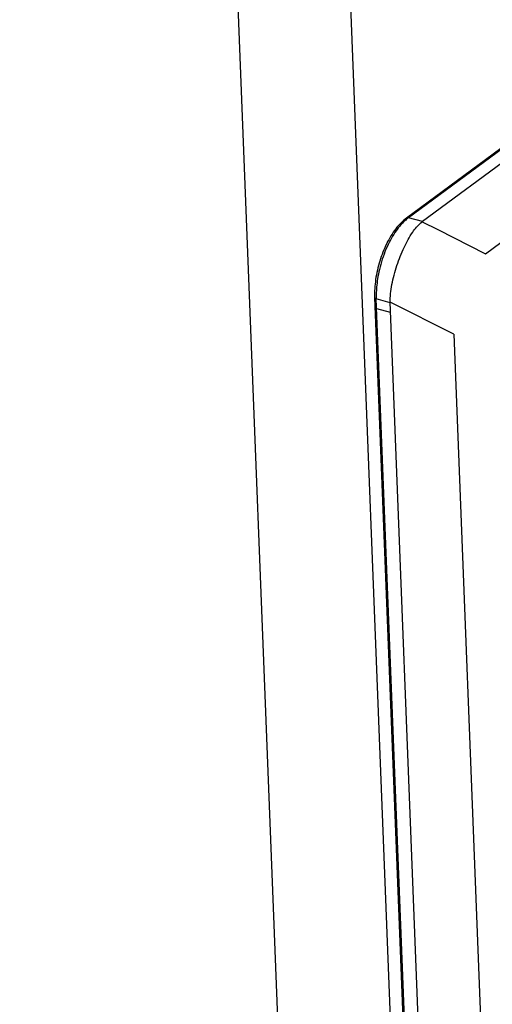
# Model space of a CAD drawing. Header units: inches. Extents: x -4 to 262, y 56 to 231.
# Tile 37 of 162: x 102.71 to 103.84, y 94.48 to 96.84. Entities that reach past the tile are written whole.
import ezdxf

# ---------------------------------------------------------------- set-up
doc = ezdxf.new("R2010")
doc.units = ezdxf.units.IN
doc.header["$LTSCALE"] = 1.2
doc.header["$MEASUREMENT"] = 0
doc.layers.get('0').update_dxf_attribs({"linetype": 'CONTINUOUS'})
doc.layers.add('7_ALL_FEATURES', color=7, linetype='CONTINUOUS')

msp = doc.modelspace()

# ---------------------------------------------------------------- linework, layer by layer
at = {"color": 7, "linetype": 'Continuous'}
for p, q in [((109.4740844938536, 100.6758562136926), (103.6325949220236, 96.3655304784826)), ((109.4790370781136, 100.6765806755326), (103.6375475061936, 96.36625494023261)), ((109.5123859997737, 100.6675356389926), (103.6708964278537, 96.35720990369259)), ((103.8217984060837, 96.28016485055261), (109.5614515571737, 100.5153473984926)), ((103.6708964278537, 96.35720990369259), (103.6375475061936, 96.36625494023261)), ((103.6699818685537, 96.3565350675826), (103.7072791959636, 96.3377727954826)), ((103.7072791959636, 96.3377727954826), (103.8217984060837, 96.28016485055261)), ((103.5563790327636, 96.1751218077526), (104.2988496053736, 77.1802472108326)), ((103.5602855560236, 96.1751364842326), (103.5603876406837, 96.17189430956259)), ((104.3028582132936, 77.1770197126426), (103.5603876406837, 96.17189430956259)), ((103.5937314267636, 96.1628506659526), (103.5603876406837, 96.17189430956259)), ((103.5946516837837, 96.1394374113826), (103.5613027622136, 96.14848244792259)), ((104.3362071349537, 77.1679746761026), (103.5936785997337, 96.1643321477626)), ((103.7454951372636, 96.08796193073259), (103.5936785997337, 96.1643321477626)), ((103.7454951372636, 96.08796193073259), (104.4805855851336, 77.2818955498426))]:
    msp.add_line(p, q, dxfattribs=at)
for points, start_tangent, end_tangent in [([(103.6325949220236, 96.3655304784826), (103.6069819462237, 96.3398007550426)], (-0.7241907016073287, -0.5343667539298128), (-0.5500021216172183, -0.7123887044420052)), ([(103.6375475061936, 96.36625494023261), (103.6283231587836, 96.3585780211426), (103.6183804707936, 96.3482823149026)], (-0.7241907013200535, -0.5343667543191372), (-0.591604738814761, -0.6782358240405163)), ([(103.6375475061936, 96.36625494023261), (103.6338831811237, 96.3662079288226), (103.6326048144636, 96.3655172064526)], (-0.8686179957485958, 0.235590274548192), (-0.7216060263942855, -0.5378519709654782)), ([(103.6564170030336, 96.34350896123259), (103.6708912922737, 96.35721129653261)], (0.5855759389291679, 0.6834477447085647), (0.7241907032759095, 0.5343667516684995)), ([(103.6069819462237, 96.3398007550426), (103.5851199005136, 96.3043735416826), (103.5686072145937, 96.2626465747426), (103.5587259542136, 96.21828705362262)], (-0.5500021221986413, -0.7123887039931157), (-0.1250915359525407, -0.8912643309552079)), ([(103.6183804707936, 96.3482823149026), (103.6077739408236, 96.33476076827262), (103.5967736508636, 96.31747292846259)], (-0.5916047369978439, -0.6782358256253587), (-0.4470006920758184, -0.781146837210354)), ([(103.6473978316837, 96.3317195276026), (103.6564170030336, 96.34350896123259)], (0.5129121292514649, 0.7395411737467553), (0.5855759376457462, 0.6834477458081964)), ([(103.5967736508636, 96.31747292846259), (103.5860644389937, 96.29648133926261), (103.5766126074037, 96.2728588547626), (103.5692126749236, 96.24839499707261), (103.5642621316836, 96.22540031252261)], (-0.4470006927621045, -0.7811468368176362), (-0.1542989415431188, -0.8866745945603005)), ([(103.5937314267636, 96.1628506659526), (103.5975847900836, 96.2061440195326), (103.6095463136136, 96.2517870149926), (103.6267980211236, 96.2952615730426), (103.6473978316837, 96.3317195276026)], (-0.03515230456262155, 0.8993132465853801), (0.5129121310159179, 0.739541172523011)), ([(103.5587259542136, 96.21828705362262), (103.5563790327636, 96.1751218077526)], (-0.1250915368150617, -0.8912643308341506), (0.03515230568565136, -0.8993132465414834)), ([(103.5642621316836, 96.22540031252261), (103.5614733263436, 96.20504275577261), (103.5603228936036, 96.1872952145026), (103.5602855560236, 96.1751364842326)], (-0.1542989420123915, -0.8866745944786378), (0.02155433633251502, -0.8997418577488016)), ([(103.5573310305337, 96.17337806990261), (103.5563932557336, 96.17512315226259)], (-0.6401074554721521, 0.6326629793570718), (-0.08469751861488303, 0.8960057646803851)), ([(103.5603876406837, 96.17189430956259), (103.5573310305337, 96.17337806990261)], (-0.8686179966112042, 0.2355902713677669), (-0.6401074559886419, 0.6326629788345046)), ([(103.5613027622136, 96.14848244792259), (103.5582461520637, 96.14996620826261), (103.5573083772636, 96.15171129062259)], (-0.8686179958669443, 0.2355902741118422), (-0.08469753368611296, 0.8960057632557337))]:
    msp.add_spline(points, degree=3, dxfattribs=dict(at, start_tangent=start_tangent, end_tangent=end_tangent))
at = {"layer": '7_ALL_FEATURES', "color": 7, "linetype": 'Continuous'}
for p, q in [((104.2769594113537, 76.97893634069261), (102.9749574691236, 110.2884903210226)), ((104.0094995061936, 76.93539559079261), (102.7074975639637, 110.2449495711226))]:
    msp.add_line(p, q, dxfattribs=at)

doc.saveas('drawing.dxf')
